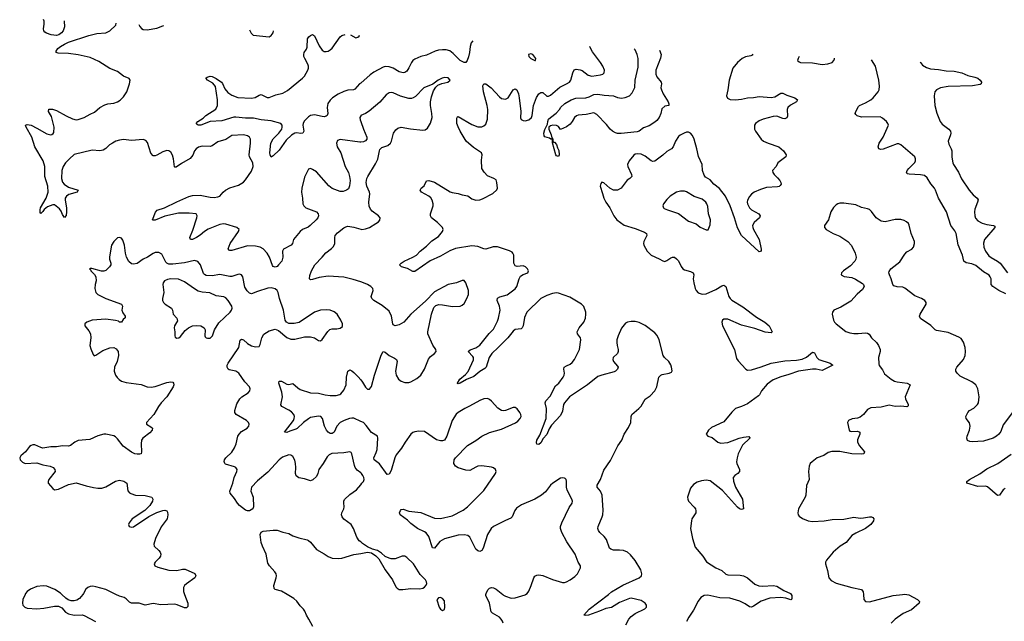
# Model space of a CAD drawing. Header units: inches. Extents: x 1308439 to 1441336, y 959892 to 1036309.
# Tile 52 of 167: x 1326535 to 1336540, y 1029727 to 1035844. Entities that reach past the tile are written whole.
import ezdxf

# ---------------------------------------------------------------- set-up
doc = ezdxf.new("R2010")
doc.units = ezdxf.units.IN
doc.header["$MEASUREMENT"] = 0
for name, color, linetype in [('B3022', 7, 'Continuous'), ('B3023', 7, 'Continuous'), ('B3032', 7, 'Continuous'), ('B3033', 7, 'Continuous')]:
    doc.layers.add(name, color=color, linetype=linetype)

msp = doc.modelspace()

# ---------------------------------------------------------------- linework, layer by layer
at = {"layer": 'B3022', "color": 6, "elevation": 2800}
for points in [[(1326591, 1030000), (1326568, 1029950), (1326563, 1029910), (1326567, 1029890), (1326586, 1029870), (1326610, 1029862), (1326710, 1029854), (1326779, 1029861), (1326890, 1029881), (1326930, 1029880), (1326963, 1029863), (1327001, 1029821), (1327030, 1029802), (1327090, 1029788), (1327170, 1029792), (1327190, 1029787), (1327304, 1029724)], [(1327176, 1030000), (1327141, 1029959), (1327117, 1029943), (1327090, 1029935), (1327057, 1029937), (1327027, 1029947), (1327003, 1029963), (1326963, 1030000)], [(1328211, 1030000), (1328243, 1029910), (1328243, 1029877), (1328230, 1029863), (1328210, 1029863), (1328136, 1029896), (1328110, 1029902), (1327970, 1029896), (1327890, 1029909), (1327810, 1029892), (1327750, 1029911), (1327670, 1029911), (1327650, 1029921), (1327617, 1029957), (1327597, 1029970), (1327550, 1029983), (1327513, 1030000)], [(1329514, 1029674), (1329474, 1029750), (1329449, 1029789), (1329434, 1029830), (1329420, 1029850), (1329385, 1029885), (1329350, 1029931), (1329320, 1029960), (1329252, 1030000)]]:
    msp.add_lwpolyline(points, dxfattribs=at)
at = {"layer": 'B3023', "color": 6}
for points, elevation in [([(1326987, 1035833), (1326987, 1035830), (1326991, 1035770), (1326977, 1035730), (1326960, 1035710), (1326931, 1035690), (1326910, 1035684), (1326854, 1035690), (1326806, 1035706), (1326790, 1035717), (1326779, 1035730), (1326776, 1035750), (1326783, 1035797), (1326782, 1035830), (1326776, 1035844)], 2700), ([(1330000, 1034600), (1329990, 1034599), (1329793, 1034627), (1329765, 1034615), (1329754, 1034590), (1329760, 1034550), (1329799, 1034490), (1329843, 1034350), (1329875, 1034290), (1329887, 1034250), (1329893, 1034210), (1329886, 1034154), (1329875, 1034125), (1329856, 1034110), (1329823, 1034097), (1329790, 1034096), (1329709, 1034129), (1329675, 1034155), (1329550, 1034296), (1329510, 1034322), (1329490, 1034330), (1329470, 1034324), (1329430, 1034242), (1329401, 1034130), (1329398, 1034090), (1329410, 1034030), (1329412, 1033970), (1329421, 1033950), (1329443, 1033930), (1329550, 1033890), (1329569, 1033870), (1329572, 1033848), (1329565, 1033830), (1329549, 1033810), (1329488, 1033752), (1329465, 1033735), (1329410, 1033711), (1329384, 1033690), (1329317, 1033610), (1329307, 1033570), (1329295, 1033550), (1329214, 1033510), (1329204, 1033490), (1329209, 1033430), (1329199, 1033390), (1329166, 1033350), (1329150, 1033336), (1329130, 1033328), (1329110, 1033333), (1329103, 1033343), (1329072, 1033430), (1329050, 1033469), (1329010, 1033513), (1328980, 1033530), (1328930, 1033542), (1328850, 1033543), (1328690, 1033498), (1328670, 1033497), (1328662, 1033502), (1328655, 1033515), (1328672, 1033570), (1328759, 1033690), (1328764, 1033710), (1328742, 1033730), (1328630, 1033764), (1328607, 1033767), (1328570, 1033762), (1328450, 1033715), (1328412, 1033690), (1328370, 1033652), (1328330, 1033628), (1328290, 1033610), (1328270, 1033610), (1328263, 1033630), (1328295, 1033705), (1328336, 1033830), (1328339, 1033850), (1328329, 1033869), (1328257, 1033877), (1328150, 1033876), (1328010, 1033846), (1327910, 1033807), (1327890, 1033806), (1327886, 1033810), (1327914, 1033886), (1327932, 1033908), (1328005, 1033930), (1328130, 1033993), (1328253, 1034047), (1328290, 1034056), (1328370, 1034060), (1328470, 1034040), (1328510, 1034037), (1328550, 1034042), (1328570, 1034051), (1328602, 1034090), (1328626, 1034110), (1328670, 1034133), (1328760, 1034160), (1328810, 1034193), (1328830, 1034215), (1328890, 1034304), (1328906, 1034350), (1328904, 1034390), (1328871, 1034450), (1328868, 1034470), (1328881, 1034590), (1328880, 1034630), (1328869, 1034649), (1328850, 1034663), (1328810, 1034674), (1328690, 1034668), (1328630, 1034625), (1328550, 1034601), (1328490, 1034562), (1328470, 1034556), (1328390, 1034559), (1328353, 1034547), (1328329, 1034531), (1328312, 1034510), (1328294, 1034466), (1328266, 1034434), (1328178, 1034382), (1328125, 1034345), (1328110, 1034344), (1328107, 1034347), (1328099, 1034430), (1328087, 1034467), (1328070, 1034496), (1328050, 1034510), (1328030, 1034513), (1327990, 1034499), (1327930, 1034465), (1327910, 1034459), (1327890, 1034460), (1327867, 1034487), (1327835, 1034595), (1327816, 1034616), (1327790, 1034626), (1327670, 1034616), (1327590, 1034625), (1327550, 1034620), (1327512, 1034608), (1327477, 1034590), (1327448, 1034570), (1327410, 1034533), (1327383, 1034517), (1327350, 1034512), (1327270, 1034516), (1327090, 1034472), (1327040, 1034430), (1327002, 1034390), (1326976, 1034350), (1326964, 1034310), (1326959, 1034230), (1326970, 1034193), (1326988, 1034170), (1327030, 1034142), (1327130, 1034110), (1327120, 1034090), (1327035, 1034065), (1327012, 1034050), (1326998, 1034030), (1326997, 1034010), (1327009, 1033930), (1327011, 1033889), (1327007, 1033853), (1326990, 1033833), (1326970, 1033864), (1326958, 1033898), (1326941, 1033921), (1326890, 1033962), (1326870, 1033963), (1326819, 1033941), (1326785, 1033915), (1326770, 1033892), (1326750, 1033874), (1326744, 1033884), (1326742, 1033910), (1326746, 1033930), (1326804, 1034030), (1326823, 1034090), (1326821, 1034150), (1326791, 1034250), (1326792, 1034352), (1326774, 1034410), (1326690, 1034550), (1326657, 1034650), (1326599, 1034750), (1326593, 1034770), (1326610, 1034779), (1326650, 1034771), (1326710, 1034742), (1326810, 1034684), (1326850, 1034674), (1326863, 1034677), (1326875, 1034685), (1326882, 1034698), (1326884, 1034750), (1326859, 1034859), (1326829, 1034910), (1326830, 1034933), (1326867, 1034933), (1326910, 1034920), (1327006, 1034866), (1327070, 1034837), (1327110, 1034827), (1327130, 1034829), (1327190, 1034850), (1327250, 1034884), (1327296, 1034904), (1327350, 1034952), (1327401, 1034979), (1327430, 1034989), (1327490, 1034995), (1327530, 1035007), (1327556, 1035024), (1327590, 1035059), (1327623, 1035110), (1327651, 1035190), (1327658, 1035230), (1327646, 1035246), (1327590, 1035268), (1327530, 1035316), (1327450, 1035346), (1327339, 1035419), (1327250, 1035458), (1327130, 1035487), (1327030, 1035501), (1326925, 1035505), (1326904, 1035510), (1326905, 1035525), (1326924, 1035550), (1326950, 1035570), (1326990, 1035596), (1327030, 1035615), (1327237, 1035683), (1327318, 1035702), (1327410, 1035711), (1327450, 1035729), (1327513, 1035787), (1327516, 1035807)], 2700), ([(1327744, 1035796), (1327755, 1035775), (1327773, 1035753), (1327790, 1035743), (1327830, 1035740), (1327930, 1035756), (1327990, 1035780), (1328001, 1035783)], 2700), ([(1330000, 1035200), (1329988, 1035190), (1329941, 1035139), (1329928, 1035132), (1329870, 1035126), (1329830, 1035115), (1329770, 1035088), (1329715, 1035050), (1329690, 1035027), (1329667, 1034990), (1329658, 1034950), (1329665, 1034890), (1329658, 1034870), (1329650, 1034863), (1329630, 1034857), (1329610, 1034858), (1329530, 1034878), (1329490, 1034870), (1329470, 1034855), (1329427, 1034813), (1329414, 1034790), (1329412, 1034770), (1329422, 1034710), (1329411, 1034690), (1329390, 1034686), (1329352, 1034692), (1329330, 1034689), (1329296, 1034670), (1329242, 1034618), (1329170, 1034518), (1329110, 1034458), (1329090, 1034447), (1329079, 1034470), (1329076, 1034490), (1329088, 1034590), (1329109, 1034631), (1329169, 1034690), (1329197, 1034730), (1329203, 1034750), (1329203, 1034770), (1329189, 1034790), (1329090, 1034816), (1328990, 1034826), (1328910, 1034843), (1328830, 1034843), (1328730, 1034854), (1328710, 1034852), (1328590, 1034817), (1328470, 1034807), (1328376, 1034770), (1328350, 1034771), (1328338, 1034778), (1328329, 1034789), (1328346, 1034810), (1328398, 1034842), (1328428, 1034870), (1328527, 1034933), (1328544, 1034970), (1328546, 1035030), (1328524, 1035164), (1328498, 1035198), (1328445, 1035230), (1328427, 1035250), (1328440, 1035260), (1328470, 1035268), (1328490, 1035266), (1328530, 1035247), (1328584, 1035210), (1328596, 1035196), (1328621, 1035141), (1328650, 1035103), (1328690, 1035078), (1328752, 1035052), (1328890, 1035046), (1328926, 1035054), (1328970, 1035078), (1328990, 1035082), (1329050, 1035053), (1329070, 1035051), (1329139, 1035081), (1329210, 1035097), (1329257, 1035123), (1329410, 1035250), (1329430, 1035271), (1329462, 1035330), (1329469, 1035350), (1329469, 1035370), (1329463, 1035390), (1329431, 1035450), (1329423, 1035470), (1329421, 1035490), (1329426, 1035510), (1329450, 1035543), (1329457, 1035563), (1329459, 1035650), (1329472, 1035670), (1329490, 1035683), (1329510, 1035694), (1329530, 1035681), (1329578, 1035578), (1329610, 1035534), (1329630, 1035522), (1329650, 1035519), (1329670, 1035524), (1329690, 1035536), (1329710, 1035554), (1329790, 1035668), (1329810, 1035684), (1329843, 1035693)], 2600), ([(1328870, 1035741), (1328887, 1035707), (1328908, 1035688), (1329069, 1035671), (1329090, 1035683), (1329109, 1035711), (1329114, 1035729)], 2700), ([(1329897, 1035690), (1329950, 1035660), (1329970, 1035665), (1329983, 1035677), (1329989, 1035686)], 2600), ([(1330000, 1034867), (1329991, 1034850), (1329993, 1034827), (1330000, 1034807)], 2700), ([(1330000, 1033180), (1329924, 1033204), (1329830, 1033225), (1329670, 1033237), (1329577, 1033223), (1329510, 1033201), (1329490, 1033199), (1329480, 1033210), (1329484, 1033244), (1329499, 1033290), (1329533, 1033350), (1329610, 1033428), (1329645, 1033475), (1329704, 1033516), (1329723, 1033537), (1329736, 1033570), (1329737, 1033630), (1329742, 1033650), (1329764, 1033676), (1329830, 1033728), (1329850, 1033739), (1329870, 1033744), (1329930, 1033734), (1330000, 1033714)], 2700), ([(1330000, 1031236), (1329965, 1031265), (1329945, 1031290), (1329937, 1031310), (1329911, 1031431), (1329902, 1031442), (1329890, 1031449), (1329830, 1031440), (1329707, 1031433), (1329679, 1031421), (1329659, 1031401), (1329619, 1031330), (1329573, 1031270), (1329563, 1031230), (1329550, 1031200), (1329515, 1031165), (1329490, 1031156), (1329430, 1031175), (1329370, 1031186), (1329345, 1031205), (1329338, 1031230), (1329342, 1031290), (1329339, 1031330), (1329330, 1031366), (1329310, 1031404), (1329290, 1031417), (1329270, 1031419), (1329205, 1031395), (1329170, 1031370), (1329056, 1031244), (1328950, 1031157), (1328891, 1031090), (1328883, 1031050), (1328906, 1030990), (1328911, 1030890), (1328904, 1030870), (1328871, 1030850), (1328850, 1030850), (1328830, 1030858), (1328770, 1030906), (1328747, 1030930), (1328717, 1030977), (1328673, 1031030), (1328670, 1031050), (1328700, 1031130), (1328715, 1031190), (1328741, 1031250), (1328744, 1031270), (1328731, 1031290), (1328717, 1031297), (1328626, 1031326), (1328619, 1031330), (1328611, 1031351), (1328616, 1031370), (1328629, 1031390), (1328692, 1031448), (1328719, 1031490), (1328736, 1031530), (1328752, 1031608), (1328764, 1031630), (1328790, 1031656), (1328846, 1031690), (1328862, 1031710), (1328868, 1031730), (1328861, 1031750), (1328841, 1031770), (1328735, 1031830), (1328722, 1031850), (1328720, 1031870), (1328743, 1031937), (1328772, 1031988), (1328791, 1032009), (1328855, 1032050), (1328873, 1032070), (1328877, 1032090), (1328870, 1032110), (1328822, 1032162), (1328761, 1032250), (1328730, 1032269), (1328664, 1032284), (1328652, 1032292), (1328642, 1032310), (1328644, 1032330), (1328655, 1032350), (1328761, 1032510), (1328776, 1032584), (1328790, 1032597), (1328810, 1032588), (1328851, 1032550), (1328890, 1032528), (1328930, 1032519), (1328970, 1032521), (1328980, 1032540), (1328994, 1032610), (1329015, 1032645), (1329070, 1032679), (1329130, 1032697), (1329164, 1032684), (1329250, 1032614), (1329290, 1032595), (1329330, 1032597), (1329430, 1032619), (1329490, 1032620), (1329530, 1032610), (1329570, 1032582), (1329590, 1032579), (1329610, 1032591), (1329665, 1032675), (1329686, 1032694), (1329710, 1032702), (1329758, 1032702), (1329793, 1032707), (1329814, 1032726), (1329814, 1032750), (1329799, 1032790), (1329760, 1032850), (1329730, 1032875), (1329690, 1032891), (1329650, 1032895), (1329590, 1032891), (1329530, 1032869), (1329374, 1032766), (1329325, 1032755), (1329270, 1032755), (1329247, 1032767), (1329232, 1032790), (1329215, 1032890), (1329176, 1033010), (1329161, 1033070), (1329151, 1033091), (1329130, 1033108), (1329090, 1033117), (1329055, 1033115), (1328950, 1033082), (1328890, 1033057), (1328870, 1033062), (1328846, 1033086), (1328824, 1033124), (1328803, 1033230), (1328790, 1033250), (1328770, 1033255), (1328750, 1033253), (1328690, 1033234), (1328670, 1033233), (1328570, 1033253), (1328490, 1033238), (1328430, 1033243), (1328413, 1033253), (1328404, 1033264), (1328373, 1033353), (1328345, 1033385), (1328310, 1033394), (1328208, 1033372), (1328090, 1033359), (1328050, 1033359), (1328030, 1033367), (1328019, 1033379), (1327980, 1033460), (1327950, 1033477), (1327910, 1033476), (1327890, 1033468), (1327835, 1033430), (1327790, 1033408), (1327730, 1033364), (1327690, 1033358), (1327670, 1033362), (1327644, 1033384), (1327621, 1033430), (1327611, 1033470), (1327600, 1033550), (1327583, 1033603), (1327570, 1033623), (1327550, 1033630), (1327530, 1033625), (1327490, 1033590), (1327468, 1033550), (1327446, 1033434), (1327447, 1033410), (1327460, 1033370), (1327461, 1033350), (1327448, 1033330), (1327410, 1033295), (1327390, 1033286), (1327366, 1033286), (1327267, 1033313), (1327250, 1033314), (1327243, 1033310), (1327258, 1033298), (1327259, 1033290), (1327294, 1033254), (1327308, 1033228), (1327312, 1033190), (1327302, 1033150), (1327300, 1033110), (1327309, 1033069), (1327329, 1033050), (1327409, 1033010), (1327569, 1032950), (1327580, 1032930), (1327574, 1032890), (1327584, 1032864), (1327608, 1032830), (1327606, 1032814), (1327586, 1032794), (1327570, 1032768), (1327550, 1032770), (1327538, 1032778), (1327507, 1032787), (1327410, 1032800), (1327270, 1032790), (1327216, 1032770), (1327198, 1032750), (1327196, 1032730), (1327239, 1032679), (1327255, 1032650), (1327259, 1032610), (1327249, 1032530), (1327257, 1032497), (1327280, 1032440), (1327290, 1032427), (1327310, 1032434), (1327380, 1032480), (1327450, 1032508), (1327490, 1032511), (1327516, 1032496), (1327534, 1032470), (1327539, 1032430), (1327524, 1032370), (1327497, 1032310), (1327494, 1032270), (1327510, 1032230), (1327526, 1032206), (1327545, 1032185), (1327570, 1032170), (1327616, 1032156), (1327770, 1032135), (1327830, 1032111), (1327870, 1032106), (1327910, 1032114), (1328030, 1032154), (1328070, 1032161), (1328090, 1032157), (1328098, 1032150), (1328102, 1032130), (1328095, 1032110), (1328031, 1032010), (1327974, 1031950), (1327945, 1031910), (1327898, 1031830), (1327822, 1031750), (1327822, 1031730), (1327866, 1031706), (1327883, 1031690), (1327880, 1031670), (1327858, 1031642), (1327787, 1031590), (1327772, 1031570), (1327769, 1031531), (1327774, 1031450), (1327770, 1031430), (1327755, 1031425), (1327730, 1031425), (1327705, 1031430), (1327670, 1031446), (1327588, 1031508), (1327530, 1031583), (1327510, 1031602), (1327490, 1031613), (1327410, 1031630), (1327390, 1031629), (1327328, 1031612), (1327246, 1031574), (1327130, 1031565), (1327094, 1031550), (1327050, 1031515), (1327030, 1031509), (1326970, 1031510), (1326910, 1031500), (1326850, 1031502), (1326770, 1031489), (1326750, 1031493), (1326690, 1031522), (1326670, 1031523), (1326650, 1031516), (1326635, 1031505), (1326593, 1031450), (1326548, 1031410), (1326535, 1031390), (1326540, 1031370), (1326565, 1031345), (1326590, 1031330), (1326710, 1031337), (1326770, 1031317), (1326846, 1031306), (1326875, 1031290), (1326892, 1031270), (1326894, 1031250), (1326830, 1031170), (1326824, 1031150), (1326825, 1031130), (1326870, 1031079), (1326890, 1031064), (1326930, 1031072), (1327030, 1031119), (1327110, 1031135), (1327210, 1031104), (1327286, 1031086), (1327330, 1031080), (1327370, 1031081), (1327410, 1031095), (1327508, 1031152), (1327550, 1031161), (1327592, 1031152), (1327622, 1031130), (1327635, 1031055), (1327650, 1031035), (1327665, 1031025), (1327710, 1031009), (1327810, 1031006), (1327876, 1030990), (1327888, 1030970), (1327885, 1030950), (1327856, 1030904), (1327805, 1030855), (1327678, 1030770), (1327648, 1030730), (1327642, 1030710), (1327647, 1030690), (1327670, 1030683), (1327690, 1030689), (1327847, 1030793), (1327930, 1030835), (1327990, 1030855), (1328010, 1030857), (1328031, 1030851), (1328038, 1030838), (1328041, 1030810), (1328035, 1030770), (1327972, 1030688), (1327916, 1030570), (1327897, 1030510), (1327901, 1030490), (1327950, 1030446), (1327963, 1030430), (1327969, 1030410), (1327966, 1030390), (1327953, 1030370), (1327911, 1030330), (1327901, 1030310), (1327909, 1030290), (1327938, 1030278), (1328050, 1030247), (1328130, 1030245), (1328190, 1030257), (1328217, 1030257), (1328313, 1030213), (1328325, 1030190), (1328315, 1030170), (1328230, 1030108), (1328211, 1030090), (1328201, 1030070), (1328200, 1030030), (1328211, 1030000)], 2800), ([(1330000, 1031759), (1329930, 1031791), (1329910, 1031794), (1329886, 1031790), (1329832, 1031770), (1329791, 1031749), (1329756, 1031710), (1329730, 1031650), (1329710, 1031635), (1329690, 1031638), (1329670, 1031650), (1329652, 1031670), (1329633, 1031710), (1329613, 1031790), (1329594, 1031810), (1329570, 1031814), (1329490, 1031798), (1329470, 1031787), (1329418, 1031750), (1329354, 1031686), (1329341, 1031679), (1329279, 1031661), (1329250, 1031646), (1329227, 1031650), (1329316, 1031770), (1329325, 1031790), (1329327, 1031810), (1329321, 1031830), (1329297, 1031857), (1329270, 1031875), (1329198, 1031910), (1329187, 1031927), (1329205, 1032010), (1329197, 1032057), (1329168, 1032150), (1329170, 1032170), (1329196, 1032170), (1329250, 1032138), (1329270, 1032136), (1329310, 1032146), (1329360, 1032100), (1329385, 1032085), (1329490, 1032051), (1329570, 1032047), (1329639, 1032030), (1329690, 1032023), (1329750, 1032024), (1329787, 1032033), (1329799, 1032041), (1329830, 1032076), (1329852, 1032130), (1329857, 1032210), (1329866, 1032254), (1329871, 1032269), (1329890, 1032283), (1329910, 1032274), (1329930, 1032258), (1329974, 1032214), (1330000, 1032183)], 2700), ([(1330000, 1030534), (1329986, 1030546), (1329961, 1030581), (1329926, 1030670), (1329902, 1030710), (1329830, 1030767), (1329812, 1030790), (1329805, 1030810), (1329809, 1030830), (1329827, 1030870), (1329831, 1030890), (1329827, 1030933), (1329829, 1030950), (1329836, 1030964), (1329890, 1031018), (1329956, 1031064), (1330000, 1031115)], 2800), ([(1329252, 1030000), (1329194, 1030034), (1329132, 1030052), (1329122, 1030062), (1329118, 1030090), (1329140, 1030170), (1329143, 1030190), (1329140, 1030210), (1329129, 1030230), (1329073, 1030290), (1329057, 1030317), (1329039, 1030410), (1329002, 1030490), (1328989, 1030529), (1328979, 1030610), (1328987, 1030633), (1329010, 1030642), (1329110, 1030654), (1329150, 1030653), (1329210, 1030632), (1329270, 1030620), (1329310, 1030597), (1329370, 1030575), (1329455, 1030555), (1329470, 1030549), (1329490, 1030532), (1329550, 1030458), (1329630, 1030414), (1329670, 1030386), (1329710, 1030369), (1329770, 1030366), (1329810, 1030370), (1329930, 1030406), (1330000, 1030418)], 2800), ([(1326963, 1030000), (1326950, 1030012), (1326891, 1030050), (1326850, 1030069), (1326810, 1030083), (1326772, 1030088), (1326710, 1030082), (1326645, 1030055), (1326611, 1030030), (1326595, 1030010), (1326591, 1030000)], 2800), ([(1327513, 1030000), (1327410, 1030049), (1327310, 1030079), (1327277, 1030083), (1327250, 1030080), (1327226, 1030070), (1327207, 1030053), (1327184, 1030010), (1327176, 1030000)], 2800)]:
    msp.add_lwpolyline(points, dxfattribs=dict(at, elevation=elevation))
at = {"layer": 'B3023', "color": 6, "elevation": 2900}
msp.add_lwpolyline([(1328070, 1033210), (1328037, 1033203), (1328008, 1033190), (1327994, 1033170), (1327991, 1033150), (1327999, 1033070), (1327986, 1033010), (1327987, 1032990), (1327995, 1032970), (1328012, 1032952), (1328077, 1032910), (1328088, 1032890), (1328096, 1032850), (1328132, 1032810), (1328137, 1032783), (1328108, 1032730), (1328103, 1032710), (1328112, 1032670), (1328110, 1032630), (1328116, 1032616), (1328130, 1032607), (1328151, 1032610), (1328170, 1032622), (1328217, 1032683), (1328249, 1032711), (1328290, 1032730), (1328330, 1032735), (1328376, 1032730), (1328410, 1032710), (1328419, 1032690), (1328417, 1032630), (1328421, 1032621), (1328430, 1032610), (1328445, 1032605), (1328470, 1032607), (1328493, 1032630), (1328514, 1032690), (1328557, 1032763), (1328672, 1032870), (1328688, 1032890), (1328694, 1032910), (1328691, 1032930), (1328655, 1032990), (1328630, 1033015), (1328610, 1033025), (1328530, 1033037), (1328466, 1033066), (1328390, 1033073), (1328350, 1033083), (1328310, 1033106), (1328210, 1033180), (1328150, 1033205)], close=True, dxfattribs=at)
at = {"layer": 'B3032', "color": 6, "elevation": 2800}
msp.add_lwpolyline([(1330810, 1029968), (1330790, 1029967), (1330774, 1029946), (1330799, 1029870), (1330810, 1029851), (1330830, 1029836), (1330850, 1029847), (1330856, 1029870), (1330850, 1029934), (1330830, 1029959)], close=True, dxfattribs=at)
at = {"layer": 'B3032', "color": 6}
for points, elevation in [([(1331447, 1029707), (1331440, 1029730), (1331429, 1029750), (1331410, 1029771), (1331339, 1029810), (1331325, 1029825), (1331309, 1029910), (1331273, 1029990), (1331273, 1030000)], 2700), ([(1331443, 1030000), (1331450, 1029994), (1331470, 1029983), (1331530, 1029963), (1331570, 1029965), (1331670, 1029997), (1331675, 1030000)], 2700), ([(1332695, 1029690), (1332726, 1029750), (1332750, 1029777), (1332790, 1029808), (1332886, 1029854), (1332904, 1029870), (1332905, 1029890), (1332890, 1029913), (1332850, 1029940), (1332750, 1029961), (1332730, 1029960), (1332630, 1029918), (1332550, 1029868), (1332490, 1029858), (1332426, 1029830), (1332315, 1029790), (1332286, 1029786), (1332268, 1029790), (1332322, 1029850), (1332517, 1030000)], 2600), ([(1334374, 1030000), (1334380, 1029990), (1334381, 1029959), (1334379, 1029950), (1334370, 1029946), (1334321, 1029961), (1334270, 1029970), (1334157, 1029963), (1334068, 1029932), (1333990, 1029880), (1333970, 1029872), (1333950, 1029875), (1333906, 1029906), (1333853, 1029933), (1333750, 1029963), (1333650, 1029967), (1333528, 1029992), (1333490, 1029990), (1333456, 1029970), (1333428, 1029932), (1333381, 1029839), (1333334, 1029770), (1333310, 1029725)], 2600), ([(1335109, 1030000), (1335113, 1029950), (1335130, 1029928), (1335170, 1029926), (1335410, 1029990), (1335504, 1030000)], 2700), ([(1335550, 1030000), (1335570, 1029997), (1335659, 1029950), (1335679, 1029930), (1335674, 1029910), (1335596, 1029844), (1335513, 1029807), (1335431, 1029750), (1335391, 1029710)], 2700)]:
    msp.add_lwpolyline(points, dxfattribs=dict(at, elevation=elevation))
at = {"layer": 'B3033', "color": 6}
for points, elevation in [([(1331138, 1035629), (1331123, 1035610), (1331111, 1035570), (1331104, 1035510), (1331094, 1035466), (1331083, 1035430), (1331070, 1035410), (1331050, 1035409), (1331010, 1035428), (1330940, 1035500), (1330906, 1035526), (1330870, 1035538), (1330830, 1035538), (1330790, 1035533), (1330757, 1035523), (1330670, 1035484), (1330610, 1035469), (1330550, 1035442), (1330531, 1035429), (1330516, 1035410), (1330490, 1035353), (1330470, 1035322), (1330450, 1035306), (1330430, 1035303), (1330390, 1035313), (1330331, 1035351), (1330290, 1035365), (1330250, 1035368), (1330230, 1035362), (1330135, 1035310), (1330096, 1035284), (1330000, 1035200)], 2600), ([(1332517, 1030000), (1332550, 1030026), (1332664, 1030096), (1332830, 1030170), (1332852, 1030190), (1332857, 1030210), (1332846, 1030250), (1332790, 1030345), (1332743, 1030403), (1332710, 1030429), (1332670, 1030446), (1332630, 1030451), (1332570, 1030451), (1332541, 1030461), (1332529, 1030470), (1332499, 1030559), (1332474, 1030590), (1332429, 1030630), (1332415, 1030650), (1332410, 1030670), (1332413, 1030690), (1332455, 1030790), (1332461, 1030810), (1332463, 1030857), (1332453, 1031010), (1332437, 1031050), (1332404, 1031090), (1332402, 1031110), (1332436, 1031170), (1332470, 1031265), (1332538, 1031362), (1332613, 1031510), (1332653, 1031570), (1332676, 1031630), (1332723, 1031697), (1332744, 1031750), (1332747, 1031810), (1332754, 1031830), (1332827, 1031890), (1332850, 1031915), (1332890, 1031984), (1332941, 1032019), (1332989, 1032070), (1333010, 1032110), (1333031, 1032210), (1333050, 1032229), (1333065, 1032235), (1333134, 1032250), (1333159, 1032261), (1333166, 1032274), (1333159, 1032310), (1333150, 1032336), (1333130, 1032369), (1333088, 1032408), (1333075, 1032430), (1333033, 1032590), (1333012, 1032632), (1332990, 1032659), (1332890, 1032733), (1332830, 1032765), (1332790, 1032774), (1332750, 1032774), (1332710, 1032767), (1332690, 1032757), (1332651, 1032709), (1332615, 1032630), (1332604, 1032590), (1332602, 1032562), (1332606, 1032530), (1332618, 1032490), (1332618, 1032470), (1332609, 1032450), (1332567, 1032410), (1332562, 1032390), (1332569, 1032370), (1332610, 1032322), (1332615, 1032310), (1332611, 1032290), (1332590, 1032270), (1332576, 1032264), (1332450, 1032231), (1332410, 1032215), (1332306, 1032130), (1332123, 1032010), (1332070, 1031947), (1332062, 1031930), (1332050, 1031865), (1332030, 1031819), (1331939, 1031721), (1331916, 1031684), (1331890, 1031625), (1331855, 1031585), (1331830, 1031541), (1331810, 1031525), (1331790, 1031527), (1331786, 1031546), (1331790, 1031570), (1331820, 1031620), (1331884, 1031790), (1331888, 1031890), (1331875, 1031950), (1331882, 1031970), (1331925, 1032015), (1331980, 1032120), (1332012, 1032150), (1332057, 1032210), (1332067, 1032230), (1332070, 1032250), (1332065, 1032290), (1332068, 1032312), (1332090, 1032326), (1332130, 1032341), (1332150, 1032358), (1332171, 1032389), (1332224, 1032490), (1332237, 1032590), (1332232, 1032610), (1332203, 1032650), (1332201, 1032670), (1332220, 1032710), (1332267, 1032770), (1332283, 1032810), (1332289, 1032850), (1332287, 1032870), (1332268, 1032928), (1332245, 1032950), (1332124, 1033024), (1332010, 1033064), (1331990, 1033067), (1331950, 1033061), (1331890, 1033040), (1331832, 1033010), (1331688, 1032870), (1331663, 1032817), (1331650, 1032730), (1331642, 1032710), (1331630, 1032702), (1331570, 1032693), (1331550, 1032678), (1331494, 1032610), (1331397, 1032510), (1331331, 1032449), (1331307, 1032410), (1331274, 1032310), (1331263, 1032297), (1331210, 1032267), (1331150, 1032216), (1331076, 1032184), (1331010, 1032147), (1330990, 1032142), (1330984, 1032144), (1330984, 1032150), (1331009, 1032190), (1331064, 1032236), (1331092, 1032268), (1331146, 1032386), (1331145, 1032410), (1331139, 1032419), (1331091, 1032470), (1331112, 1032488), (1331170, 1032507), (1331210, 1032535), (1331307, 1032653), (1331350, 1032698), (1331390, 1032779), (1331402, 1032810), (1331418, 1032890), (1331412, 1032930), (1331386, 1032990), (1331389, 1033011), (1331414, 1033026), (1331490, 1033047), (1331570, 1033108), (1331588, 1033132), (1331609, 1033210), (1331625, 1033235), (1331650, 1033253), (1331697, 1033270), (1331706, 1033290), (1331696, 1033310), (1331676, 1033330), (1331650, 1033342), (1331590, 1033335), (1331570, 1033342), (1331556, 1033370), (1331555, 1033450), (1331547, 1033470), (1331539, 1033479), (1331513, 1033493), (1331390, 1033536), (1331346, 1033534), (1331270, 1033512), (1331250, 1033515), (1331190, 1033539), (1331130, 1033543), (1330963, 1033517), (1330907, 1033493), (1330810, 1033439), (1330707, 1033393), (1330550, 1033285), (1330530, 1033283), (1330474, 1033314), (1330415, 1033330), (1330393, 1033350), (1330410, 1033370), (1330442, 1033390), (1330531, 1033429), (1330566, 1033450), (1330604, 1033490), (1330670, 1033542), (1330724, 1033596), (1330790, 1033641), (1330832, 1033690), (1330837, 1033710), (1330831, 1033730), (1330782, 1033782), (1330721, 1033830), (1330709, 1033850), (1330711, 1033870), (1330737, 1033950), (1330737, 1033970), (1330725, 1034010), (1330712, 1034032), (1330694, 1034050), (1330617, 1034090), (1330605, 1034110), (1330616, 1034130), (1330645, 1034155), (1330670, 1034205), (1330692, 1034208), (1330750, 1034192), (1330910, 1034095), (1330930, 1034088), (1330990, 1034077), (1331030, 1034062), (1331090, 1034053), (1331130, 1034021), (1331170, 1034009), (1331210, 1034012), (1331238, 1034022), (1331342, 1034078), (1331385, 1034115), (1331391, 1034130), (1331384, 1034190), (1331375, 1034215), (1331354, 1034230), (1331290, 1034257), (1331253, 1034293), (1331230, 1034330), (1331226, 1034414), (1331234, 1034470), (1331228, 1034490), (1331146, 1034546), (1331072, 1034610), (1331010, 1034711), (1330990, 1034753), (1330978, 1034790), (1330976, 1034844), (1330983, 1034857), (1330990, 1034860), (1331130, 1034778), (1331190, 1034755), (1331230, 1034756), (1331250, 1034764), (1331270, 1034782), (1331289, 1034831), (1331291, 1034930), (1331286, 1034970), (1331248, 1035110), (1331242, 1035170), (1331250, 1035193), (1331270, 1035191), (1331327, 1035150), (1331410, 1035060), (1331430, 1035044), (1331450, 1035038), (1331470, 1035037), (1331498, 1035050), (1331550, 1035132), (1331570, 1035140), (1331588, 1035130), (1331604, 1035090), (1331612, 1035050), (1331627, 1034910), (1331625, 1034845), (1331630, 1034830), (1331650, 1034818), (1331670, 1034815), (1331710, 1034826), (1331735, 1034850), (1331743, 1034870), (1331756, 1034970), (1331787, 1035053), (1331810, 1035089), (1331830, 1035104), (1331850, 1035104), (1331890, 1035067), (1331910, 1035065), (1331930, 1035076), (1332023, 1035157), (1332091, 1035190), (1332122, 1035210), (1332135, 1035230), (1332155, 1035305), (1332170, 1035333), (1332190, 1035341), (1332230, 1035335), (1332250, 1035326), (1332310, 1035281), (1332350, 1035270), (1332438, 1035282), (1332459, 1035290), (1332475, 1035305), (1332478, 1035330), (1332460, 1035370), (1332436, 1035410), (1332357, 1035517), (1332329, 1035569), (1332329, 1035570)], 2600), ([(1333038, 1035535), (1333054, 1035490), (1333048, 1035452), (1332998, 1035330), (1332999, 1035290), (1333010, 1035264), (1333054, 1035210), (1333058, 1035190), (1333049, 1035150), (1333055, 1035130), (1333073, 1035090), (1333123, 1035010), (1333132, 1034988), (1333131, 1034970), (1333090, 1034963), (1333061, 1034939), (1333050, 1034890), (1333032, 1034850), (1333010, 1034820), (1332990, 1034801), (1332930, 1034765), (1332875, 1034745), (1332831, 1034710), (1332810, 1034704), (1332647, 1034687), (1332610, 1034688), (1332590, 1034694), (1332559, 1034710), (1332534, 1034730), (1332498, 1034778), (1332400, 1034880), (1332370, 1034898), (1332290, 1034880), (1332210, 1034874), (1332194, 1034866), (1332172, 1034850), (1332150, 1034807), (1332130, 1034781), (1332090, 1034754), (1332031, 1034729), (1332010, 1034758), (1331990, 1034769), (1331952, 1034772), (1331930, 1034765), (1331911, 1034750), (1331911, 1034730), (1331934, 1034674), (1331941, 1034641), (1331951, 1034630), (1331951, 1034611), (1331958, 1034598), (1331970, 1034599), (1331990, 1034574), (1332000, 1034540), (1332013, 1034513), (1332018, 1034470), (1332010, 1034454), (1331990, 1034461), (1331984, 1034470), (1331949, 1034591), (1331948, 1034628), (1331932, 1034628), (1331918, 1034638), (1331870, 1034652), (1331863, 1034663), (1331862, 1034690), (1331870, 1034728), (1331898, 1034782), (1331902, 1034810), (1331910, 1034831), (1331930, 1034851), (1331988, 1034892), (1332025, 1034935), (1332032, 1034950), (1332076, 1034990), (1332138, 1035030), (1332186, 1035046), (1332289, 1035049), (1332321, 1035059), (1332370, 1035082), (1332410, 1035088), (1332475, 1035075), (1332570, 1035071), (1332610, 1035054), (1332650, 1035046), (1332688, 1035052), (1332733, 1035070), (1332760, 1035100), (1332784, 1035156), (1332790, 1035230), (1332819, 1035361), (1332820, 1035450), (1332811, 1035490), (1332790, 1035537), (1332780, 1035548)], 2500), ([(1333985, 1035492), (1333977, 1035483), (1333964, 1035476), (1333910, 1035467), (1333877, 1035450), (1333828, 1035410), (1333782, 1035350), (1333743, 1035230), (1333731, 1035129), (1333717, 1035070), (1333726, 1035046), (1333753, 1035033), (1333809, 1035029), (1333870, 1035035), (1333930, 1035050), (1333990, 1035051), (1334050, 1035062), (1334170, 1035053), (1334210, 1035061), (1334270, 1035097), (1334290, 1035098), (1334330, 1035078), (1334410, 1035048), (1334437, 1035030), (1334427, 1035010), (1334366, 1034974), (1334341, 1034950), (1334334, 1034930), (1334336, 1034864), (1334330, 1034845), (1334310, 1034836), (1334290, 1034838), (1334230, 1034864), (1334190, 1034860), (1334090, 1034833), (1334050, 1034817), (1334013, 1034790), (1334003, 1034770), (1334003, 1034730), (1334011, 1034710), (1334068, 1034628), (1334094, 1034610), (1334140, 1034590), (1334250, 1034550), (1334297, 1034510), (1334323, 1034470), (1334321, 1034450), (1334239, 1034390), (1334223, 1034350), (1334184, 1034310), (1334187, 1034290), (1334201, 1034270), (1334237, 1034237), (1334260, 1034210), (1334269, 1034190), (1334271, 1034170), (1334263, 1034157), (1334251, 1034149), (1334235, 1034145), (1334122, 1034138), (1334061, 1034119), (1333999, 1034090), (1333970, 1034070), (1333950, 1034047), (1333931, 1034010), (1333928, 1033990), (1333932, 1033970), (1333952, 1033930), (1333970, 1033910), (1334047, 1033870), (1334060, 1033850), (1334052, 1033830), (1333998, 1033782), (1333983, 1033750), (1333984, 1033730), (1333992, 1033710), (1334049, 1033610), (1334070, 1033511), (1334068, 1033492), (1334050, 1033485), (1333870, 1033651), (1333828, 1033728), (1333798, 1033830), (1333756, 1033950), (1333706, 1034050), (1333647, 1034127), (1333590, 1034173), (1333550, 1034214), (1333504, 1034244), (1333490, 1034262), (1333474, 1034310), (1333470, 1034370), (1333432, 1034452), (1333417, 1034530), (1333390, 1034628), (1333370, 1034666), (1333351, 1034690), (1333330, 1034699), (1333310, 1034699), (1333286, 1034690), (1333245, 1034670), (1333230, 1034657), (1333198, 1034610), (1333174, 1034550), (1333158, 1034530), (1333110, 1034502), (1333070, 1034466), (1332990, 1034407), (1332970, 1034402), (1332950, 1034408), (1332890, 1034455), (1332850, 1034475), (1332810, 1034480), (1332790, 1034475), (1332775, 1034465), (1332728, 1034410), (1332711, 1034370), (1332714, 1034350), (1332753, 1034270), (1332755, 1034250), (1332736, 1034230), (1332708, 1034212), (1332647, 1034130), (1332610, 1034110), (1332570, 1034112), (1332530, 1034132), (1332470, 1034184), (1332450, 1034191), (1332440, 1034180), (1332433, 1034150), (1332458, 1034078), (1332469, 1034030), (1332491, 1033990), (1332532, 1033932), (1332571, 1033850), (1332604, 1033810), (1332676, 1033756), (1332790, 1033721), (1332883, 1033683), (1332903, 1033670), (1332907, 1033650), (1332878, 1033590), (1332875, 1033570), (1332878, 1033550), (1332910, 1033491), (1332950, 1033450), (1333034, 1033414), (1333070, 1033392), (1333090, 1033387), (1333110, 1033395), (1333150, 1033422), (1333170, 1033429), (1333190, 1033428), (1333210, 1033414), (1333230, 1033391), (1333256, 1033336), (1333272, 1033312), (1333290, 1033301), (1333350, 1033284), (1333377, 1033270), (1333384, 1033250), (1333379, 1033210), (1333384, 1033170), (1333400, 1033110), (1333409, 1033090), (1333430, 1033068), (1333470, 1033052), (1333510, 1033058), (1333610, 1033102), (1333670, 1033138), (1333690, 1033144), (1333710, 1033130), (1333742, 1033030), (1333754, 1033010), (1333771, 1032991), (1333884, 1032924), (1334021, 1032821), (1334107, 1032770), (1334151, 1032731), (1334181, 1032670), (1334170, 1032661), (1334110, 1032667), (1334005, 1032705), (1333870, 1032738), (1333730, 1032798), (1333690, 1032800), (1333675, 1032790), (1333670, 1032770), (1333678, 1032730), (1333797, 1032490), (1333820, 1032400), (1333836, 1032376), (1333912, 1032292), (1333930, 1032282), (1333970, 1032283), (1334070, 1032314), (1334170, 1032353), (1334310, 1032376), (1334430, 1032383), (1334486, 1032394), (1334530, 1032413), (1334590, 1032465), (1334610, 1032457), (1334636, 1032410), (1334654, 1032390), (1334770, 1032350), (1334797, 1032330), (1334690, 1032278), (1334630, 1032290), (1334590, 1032292), (1334450, 1032271), (1334350, 1032235), (1334270, 1032213), (1334190, 1032181), (1334130, 1032138), (1334073, 1032070), (1334053, 1032030), (1334041, 1032019), (1333930, 1031937), (1333870, 1031911), (1333807, 1031890), (1333770, 1031854), (1333690, 1031756), (1333564, 1031696), (1333534, 1031670), (1333509, 1031630), (1333528, 1031610), (1333570, 1031595), (1333630, 1031549), (1333658, 1031538), (1333730, 1031546), (1333845, 1031590), (1333890, 1031601), (1333945, 1031605), (1333954, 1031594), (1333954, 1031590), (1333881, 1031519), (1333837, 1031430), (1333825, 1031390), (1333819, 1031350), (1333822, 1031330), (1333849, 1031270), (1333850, 1031250), (1333833, 1031230), (1333802, 1031210), (1333785, 1031190), (1333787, 1031153), (1333807, 1031090), (1333880, 1030970), (1333890, 1030870), (1333870, 1030863), (1333850, 1030871), (1333830, 1030888), (1333676, 1031056), (1333550, 1031154), (1333510, 1031163), (1333463, 1031157), (1333419, 1031141), (1333381, 1031119), (1333350, 1031081), (1333322, 1030990), (1333323, 1030970), (1333332, 1030950), (1333389, 1030889), (1333401, 1030870), (1333407, 1030850), (1333404, 1030830), (1333366, 1030770), (1333360, 1030750), (1333351, 1030670), (1333370, 1030570), (1333400, 1030480), (1333475, 1030390), (1333513, 1030333), (1333610, 1030270), (1333670, 1030244), (1333710, 1030207), (1333730, 1030201), (1333856, 1030196), (1333890, 1030190), (1333930, 1030170), (1334005, 1030105), (1334047, 1030087), (1334085, 1030085), (1334190, 1030092), (1334230, 1030085), (1334299, 1030039), (1334368, 1030010), (1334374, 1030000)], 2600), ([(1334456, 1035470), (1334444, 1035450), (1334440, 1035430), (1334454, 1035414), (1334468, 1035408), (1334590, 1035405), (1334690, 1035388), (1334746, 1035394), (1334790, 1035410), (1334808, 1035430), (1334814, 1035446), (1334816, 1035454)], 2700), ([(1336557, 1033057), (1336483, 1033090), (1336424, 1033130), (1336408, 1033150), (1336405, 1033210), (1336398, 1033230), (1336385, 1033245), (1336330, 1033280), (1336250, 1033344), (1336210, 1033361), (1336151, 1033371), (1336128, 1033388), (1336115, 1033450), (1336070, 1033556), (1336050, 1033670), (1336036, 1033696), (1335997, 1033750), (1335952, 1033890), (1335870, 1034030), (1335842, 1034110), (1335831, 1034130), (1335795, 1034175), (1335756, 1034236), (1335730, 1034259), (1335690, 1034267), (1335572, 1034272), (1335556, 1034276), (1335546, 1034286), (1335554, 1034310), (1335569, 1034330), (1335630, 1034393), (1335638, 1034410), (1335639, 1034430), (1335630, 1034451), (1335490, 1034571), (1335470, 1034581), (1335450, 1034581), (1335310, 1034528), (1335285, 1034525), (1335264, 1034530), (1335259, 1034550), (1335270, 1034589), (1335310, 1034650), (1335362, 1034770), (1335358, 1034790), (1335342, 1034810), (1335304, 1034844), (1335277, 1034857), (1335090, 1034853), (1335045, 1034865), (1335030, 1034880), (1335026, 1034890), (1335032, 1034910), (1335058, 1034962), (1335068, 1034972), (1335130, 1034997), (1335185, 1035030), (1335208, 1035050), (1335258, 1035110), (1335269, 1035131), (1335273, 1035167), (1335265, 1035230), (1335232, 1035372), (1335189, 1035437)], 2600), ([(1335684, 1035415), (1335687, 1035410), (1335710, 1035383), (1335750, 1035356), (1335790, 1035345), (1335870, 1035339), (1335950, 1035323), (1336030, 1035319), (1336110, 1035302), (1336170, 1035275), (1336241, 1035261), (1336270, 1035250), (1336295, 1035230), (1336307, 1035210), (1336304, 1035190), (1336295, 1035185), (1336217, 1035170), (1335970, 1035165), (1335891, 1035150), (1335850, 1035131), (1335835, 1035110), (1335827, 1035070), (1335834, 1034970), (1335853, 1034893), (1335889, 1034810), (1335910, 1034782), (1335978, 1034730), (1335992, 1034710), (1335996, 1034690), (1335992, 1034672), (1335970, 1034610), (1335978, 1034578), (1336001, 1034530), (1336006, 1034510), (1336007, 1034447), (1336016, 1034390), (1336023, 1034370), (1336073, 1034293), (1336105, 1034225), (1336184, 1034110), (1336222, 1034062), (1336264, 1034030), (1336273, 1034013), (1336269, 1033990), (1336242, 1033918), (1336237, 1033890), (1336240, 1033850), (1336247, 1033827), (1336270, 1033800), (1336315, 1033775), (1336361, 1033761), (1336432, 1033750), (1336443, 1033743), (1336444, 1033730), (1336338, 1033610), (1336329, 1033571), (1336333, 1033530), (1336349, 1033489), (1336383, 1033443), (1336405, 1033425), (1336470, 1033390), (1336497, 1033370), (1336573, 1033270)], 2600), ([(1330000, 1033714), (1330010, 1033711), (1330050, 1033716), (1330090, 1033732), (1330155, 1033770), (1330180, 1033790), (1330193, 1033807), (1330197, 1033830), (1330182, 1033850), (1330116, 1033896), (1330099, 1033919), (1330087, 1033947), (1330082, 1033990), (1330092, 1034072), (1330090, 1034090), (1330063, 1034150), (1330057, 1034190), (1330063, 1034230), (1330071, 1034250), (1330150, 1034379), (1330173, 1034427), (1330190, 1034510), (1330196, 1034524), (1330215, 1034545), (1330275, 1034565), (1330304, 1034590), (1330314, 1034610), (1330334, 1034690), (1330356, 1034724), (1330378, 1034742), (1330410, 1034750), (1330507, 1034733), (1330630, 1034719), (1330655, 1034725), (1330680, 1034740), (1330709, 1034791), (1330725, 1034850), (1330724, 1034890), (1330711, 1034970), (1330711, 1035009), (1330719, 1035061), (1330741, 1035119), (1330762, 1035158), (1330783, 1035177), (1330824, 1035196), (1330884, 1035210), (1330908, 1035230), (1330890, 1035253), (1330850, 1035256), (1330827, 1035250), (1330786, 1035230), (1330733, 1035187), (1330642, 1035150), (1330556, 1035064), (1330532, 1035048), (1330516, 1035044), (1330490, 1035043), (1330405, 1035065), (1330330, 1035100), (1330310, 1035105), (1330290, 1035101), (1330259, 1035081), (1330195, 1035005), (1330087, 1034913), (1330050, 1034889), (1330002, 1034870), (1330000, 1034867)], 2700), ([(1330000, 1034807), (1330027, 1034730), (1330063, 1034650), (1330062, 1034630), (1330050, 1034613), (1330030, 1034603), (1330000, 1034600)], 2700), ([(1336624, 1031850), (1336530, 1031725), (1336504, 1031656), (1336485, 1031630), (1336462, 1031610), (1336426, 1031590), (1336330, 1031559), (1336213, 1031553), (1336190, 1031556), (1336167, 1031567), (1336161, 1031590), (1336164, 1031610), (1336185, 1031670), (1336192, 1031710), (1336185, 1031745), (1336152, 1031790), (1336149, 1031810), (1336169, 1031850), (1336188, 1031870), (1336230, 1031895), (1336269, 1031931), (1336279, 1031950), (1336284, 1032010), (1336270, 1032090), (1336250, 1032132), (1336210, 1032163), (1336090, 1032221), (1336060, 1032250), (1336048, 1032270), (1336047, 1032290), (1336057, 1032310), (1336126, 1032390), (1336144, 1032430), (1336147, 1032470), (1336144, 1032510), (1336124, 1032564), (1336101, 1032601), (1336077, 1032617), (1335970, 1032663), (1335850, 1032683), (1335836, 1032690), (1335793, 1032733), (1335687, 1032807), (1335678, 1032830), (1335685, 1032850), (1335745, 1032950), (1335746, 1032970), (1335734, 1032990), (1335700, 1033010), (1335630, 1033036), (1335530, 1033114), (1335510, 1033125), (1335450, 1033127), (1335418, 1033138), (1335406, 1033150), (1335392, 1033210), (1335372, 1033250), (1335367, 1033270), (1335370, 1033283), (1335386, 1033310), (1335478, 1033382), (1335530, 1033461), (1335550, 1033483), (1335600, 1033510), (1335616, 1033530), (1335627, 1033570), (1335626, 1033590), (1335594, 1033670), (1335575, 1033755), (1335567, 1033770), (1335546, 1033790), (1335522, 1033802), (1335490, 1033811), (1335430, 1033811), (1335330, 1033790), (1335290, 1033794), (1335237, 1033830), (1335190, 1033895), (1335170, 1033913), (1335150, 1033922), (1335090, 1033935), (1335030, 1033960), (1334910, 1033979), (1334870, 1033978), (1334848, 1033972), (1334830, 1033962), (1334804, 1033936), (1334778, 1033890), (1334752, 1033810), (1334712, 1033750), (1334712, 1033730), (1334730, 1033710), (1334802, 1033670), (1334870, 1033642), (1334950, 1033590), (1334988, 1033548), (1335024, 1033470), (1335034, 1033430), (1335031, 1033410), (1335021, 1033390), (1334978, 1033342), (1334906, 1033290), (1334887, 1033270), (1334882, 1033250), (1334912, 1033232), (1334990, 1033221), (1335027, 1033207), (1335100, 1033160), (1335111, 1033150), (1335117, 1033130), (1335100, 1033100), (1335046, 1033054), (1334979, 1032981), (1334878, 1032922), (1334808, 1032890), (1334793, 1032870), (1334791, 1032850), (1334806, 1032790), (1334815, 1032770), (1334833, 1032750), (1334930, 1032675), (1334970, 1032660), (1335010, 1032654), (1335054, 1032654), (1335130, 1032661), (1335150, 1032657), (1335166, 1032646), (1335191, 1032610), (1335242, 1032562), (1335263, 1032530), (1335277, 1032490), (1335279, 1032470), (1335262, 1032410), (1335264, 1032344), (1335269, 1032329), (1335303, 1032283), (1335324, 1032244), (1335391, 1032190), (1335424, 1032170), (1335450, 1032163), (1335554, 1032150), (1335583, 1032130), (1335534, 1032010), (1335536, 1031990), (1335564, 1031930), (1335562, 1031918), (1335558, 1031910), (1335550, 1031908), (1335490, 1031913), (1335430, 1031911), (1335370, 1031925), (1335290, 1031905), (1335184, 1031896), (1335150, 1031881), (1335110, 1031830), (1335077, 1031803), (1335050, 1031794), (1334994, 1031786), (1334956, 1031770), (1334947, 1031750), (1334964, 1031670), (1334970, 1031661), (1334990, 1031656), (1335050, 1031660), (1335071, 1031650), (1335072, 1031630), (1335047, 1031573), (1335047, 1031550), (1335070, 1031512), (1335121, 1031450), (1335113, 1031430), (1335090, 1031426), (1334991, 1031429), (1334868, 1031452), (1334786, 1031454), (1334750, 1031444), (1334707, 1031413), (1334640, 1031390), (1334589, 1031350), (1334569, 1031330), (1334556, 1031304), (1334550, 1031250), (1334556, 1031170), (1334530, 1031109), (1334522, 1031010), (1334516, 1030990), (1334450, 1030870), (1334443, 1030830), (1334447, 1030810), (1334457, 1030797), (1334490, 1030772), (1334548, 1030750), (1334590, 1030742), (1334710, 1030750), (1334790, 1030761), (1334910, 1030767), (1335010, 1030786), (1335075, 1030775), (1335110, 1030778), (1335170, 1030790), (1335190, 1030790), (1335204, 1030784), (1335216, 1030770), (1335212, 1030750), (1335184, 1030710), (1335129, 1030670), (1335030, 1030625), (1334990, 1030599), (1334932, 1030528), (1334873, 1030490), (1334800, 1030430), (1334735, 1030350), (1334722, 1030330), (1334723, 1030310), (1334743, 1030243), (1334757, 1030170), (1334781, 1030141), (1334830, 1030116), (1334991, 1030071), (1335090, 1030050), (1335106, 1030026), (1335109, 1030000)], 2700), ([(1330000, 1032183), (1330020, 1032160), (1330050, 1032106), (1330070, 1032089), (1330090, 1032089), (1330110, 1032115), (1330141, 1032230), (1330207, 1032433), (1330230, 1032469), (1330250, 1032462), (1330289, 1032429), (1330344, 1032404), (1330364, 1032390), (1330370, 1032370), (1330353, 1032270), (1330362, 1032230), (1330385, 1032190), (1330410, 1032170), (1330450, 1032154), (1330490, 1032155), (1330510, 1032162), (1330570, 1032195), (1330610, 1032230), (1330647, 1032290), (1330688, 1032392), (1330710, 1032420), (1330750, 1032450), (1330767, 1032470), (1330765, 1032490), (1330734, 1032534), (1330682, 1032650), (1330681, 1032670), (1330718, 1032850), (1330744, 1032916), (1330763, 1032937), (1330793, 1032947), (1330830, 1032946), (1330932, 1032928), (1331010, 1032931), (1331030, 1032941), (1331050, 1032958), (1331080, 1033010), (1331094, 1033050), (1331097, 1033090), (1331067, 1033167), (1331051, 1033191), (1331030, 1033191), (1330973, 1033167), (1330890, 1033150), (1330750, 1033078), (1330658, 1032982), (1330510, 1032849), (1330437, 1032770), (1330390, 1032743), (1330350, 1032731), (1330330, 1032740), (1330325, 1032750), (1330312, 1032830), (1330290, 1032880), (1330219, 1032939), (1330134, 1032990), (1330113, 1033010), (1330108, 1033030), (1330127, 1033090), (1330122, 1033110), (1330102, 1033130), (1330069, 1033150), (1330030, 1033170), (1330000, 1033180)], 2700), ([(1331675, 1030000), (1331691, 1030010), (1331707, 1030033), (1331733, 1030090), (1331758, 1030170), (1331770, 1030186), (1331790, 1030197), (1331810, 1030199), (1331850, 1030194), (1331950, 1030151), (1332050, 1030123), (1332070, 1030122), (1332090, 1030127), (1332130, 1030150), (1332177, 1030183), (1332203, 1030210), (1332235, 1030270), (1332232, 1030290), (1332209, 1030329), (1332180, 1030410), (1332094, 1030534), (1332045, 1030630), (1332032, 1030670), (1332031, 1030690), (1332045, 1030730), (1332117, 1030883), (1332148, 1030930), (1332151, 1030949), (1332146, 1030970), (1332099, 1031059), (1332093, 1031090), (1332092, 1031152), (1332088, 1031168), (1332078, 1031178), (1332070, 1031184), (1332050, 1031186), (1332030, 1031181), (1331951, 1031130), (1331928, 1031110), (1331877, 1031043), (1331836, 1031010), (1331770, 1030970), (1331633, 1030910), (1331582, 1030878), (1331565, 1030855), (1331538, 1030790), (1331525, 1030775), (1331470, 1030753), (1331349, 1030690), (1331327, 1030670), (1331290, 1030611), (1331245, 1030470), (1331230, 1030448), (1331210, 1030438), (1331190, 1030443), (1331170, 1030462), (1331110, 1030584), (1331090, 1030599), (1331050, 1030608), (1330990, 1030602), (1330850, 1030565), (1330803, 1030537), (1330750, 1030471), (1330730, 1030473), (1330691, 1030590), (1330666, 1030626), (1330650, 1030638), (1330578, 1030670), (1330510, 1030723), (1330477, 1030757), (1330400, 1030810), (1330396, 1030830), (1330405, 1030855), (1330410, 1030864), (1330430, 1030867), (1330488, 1030848), (1330610, 1030832), (1330750, 1030775), (1330810, 1030772), (1330930, 1030801), (1331042, 1030858), (1331084, 1030890), (1331250, 1031057), (1331370, 1031230), (1331375, 1031250), (1331370, 1031270), (1331350, 1031287), (1331330, 1031296), (1331230, 1031308), (1331190, 1031303), (1331170, 1031296), (1331110, 1031261), (1331070, 1031263), (1330990, 1031289), (1330964, 1031304), (1330948, 1031330), (1330951, 1031370), (1330963, 1031390), (1331084, 1031516), (1331170, 1031565), (1331230, 1031608), (1331310, 1031647), (1331430, 1031680), (1331574, 1031746), (1331598, 1031762), (1331622, 1031790), (1331629, 1031810), (1331628, 1031830), (1331618, 1031850), (1331590, 1031886), (1331570, 1031900), (1331550, 1031902), (1331470, 1031870), (1331450, 1031866), (1331430, 1031869), (1331393, 1031893), (1331330, 1031966), (1331310, 1031983), (1331290, 1031991), (1331250, 1031988), (1331210, 1031972), (1331107, 1031913), (1331057, 1031890), (1330990, 1031850), (1330970, 1031833), (1330928, 1031770), (1330875, 1031610), (1330850, 1031570), (1330830, 1031562), (1330810, 1031561), (1330770, 1031573), (1330650, 1031658), (1330590, 1031661), (1330550, 1031655), (1330530, 1031646), (1330508, 1031630), (1330452, 1031550), (1330414, 1031486), (1330359, 1031421), (1330346, 1031390), (1330310, 1031261), (1330290, 1031222), (1330270, 1031220), (1330190, 1031329), (1330138, 1031370), (1330134, 1031390), (1330158, 1031442), (1330166, 1031474), (1330173, 1031590), (1330170, 1031610), (1330110, 1031646), (1330057, 1031717), (1330027, 1031747), (1330000, 1031759)], 2700), ([(1336550, 1031079), (1336530, 1031064), (1336490, 1031009), (1336470, 1031007), (1336370, 1031094), (1336350, 1031101), (1336270, 1031098), (1336160, 1031130), (1336160, 1031150), (1336185, 1031170), (1336290, 1031227), (1336363, 1031277), (1336474, 1031330), (1336610, 1031427)], 2700), ([(1330000, 1031115), (1330013, 1031130), (1330027, 1031150), (1330035, 1031170), (1330033, 1031190), (1330023, 1031210), (1330007, 1031230), (1330000, 1031236)], 2800), ([(1330000, 1030418), (1330070, 1030430), (1330110, 1030423), (1330154, 1030394), (1330184, 1030364), (1330249, 1030250), (1330323, 1030150), (1330358, 1030078), (1330370, 1030063), (1330390, 1030050), (1330429, 1030049), (1330510, 1030062), (1330602, 1030058), (1330630, 1030063), (1330650, 1030074), (1330665, 1030095), (1330671, 1030110), (1330669, 1030130), (1330659, 1030150), (1330603, 1030203), (1330536, 1030310), (1330470, 1030376), (1330450, 1030389), (1330423, 1030390), (1330350, 1030364), (1330310, 1030363), (1330288, 1030368), (1330247, 1030387), (1330210, 1030421), (1330170, 1030447), (1330121, 1030461), (1330070, 1030483), (1330018, 1030518), (1330000, 1030534)], 2800), ([(1331273, 1030000), (1331274, 1030010), (1331293, 1030047), (1331310, 1030065), (1331330, 1030071), (1331350, 1030067), (1331375, 1030055), (1331443, 1030000)], 2700), ([(1335504, 1030000), (1335530, 1030003), (1335550, 1030000)], 2700)]:
    msp.add_lwpolyline(points, dxfattribs=dict(at, elevation=elevation))
at = {"layer": 'B3033', "color": 6, "elevation": 2700}
for points in [[(1331730, 1035497), (1331704, 1035490), (1331708, 1035470), (1331729, 1035450), (1331770, 1035428), (1331777, 1035430), (1331780, 1035450), (1331750, 1035490)], [(1333250, 1034102), (1333209, 1034091), (1333146, 1034050), (1333110, 1034017), (1333077, 1033970), (1333069, 1033950), (1333076, 1033930), (1333085, 1033925), (1333116, 1033910), (1333230, 1033872), (1333330, 1033797), (1333409, 1033769), (1333450, 1033736), (1333510, 1033706), (1333530, 1033708), (1333550, 1033757), (1333553, 1033810), (1333535, 1033870), (1333526, 1033946), (1333519, 1033970), (1333506, 1033990), (1333470, 1034020), (1333390, 1034047), (1333310, 1034095), (1333290, 1034101)]]:
    msp.add_lwpolyline(points, close=True, dxfattribs=at)

doc.saveas('drawing.dxf')
